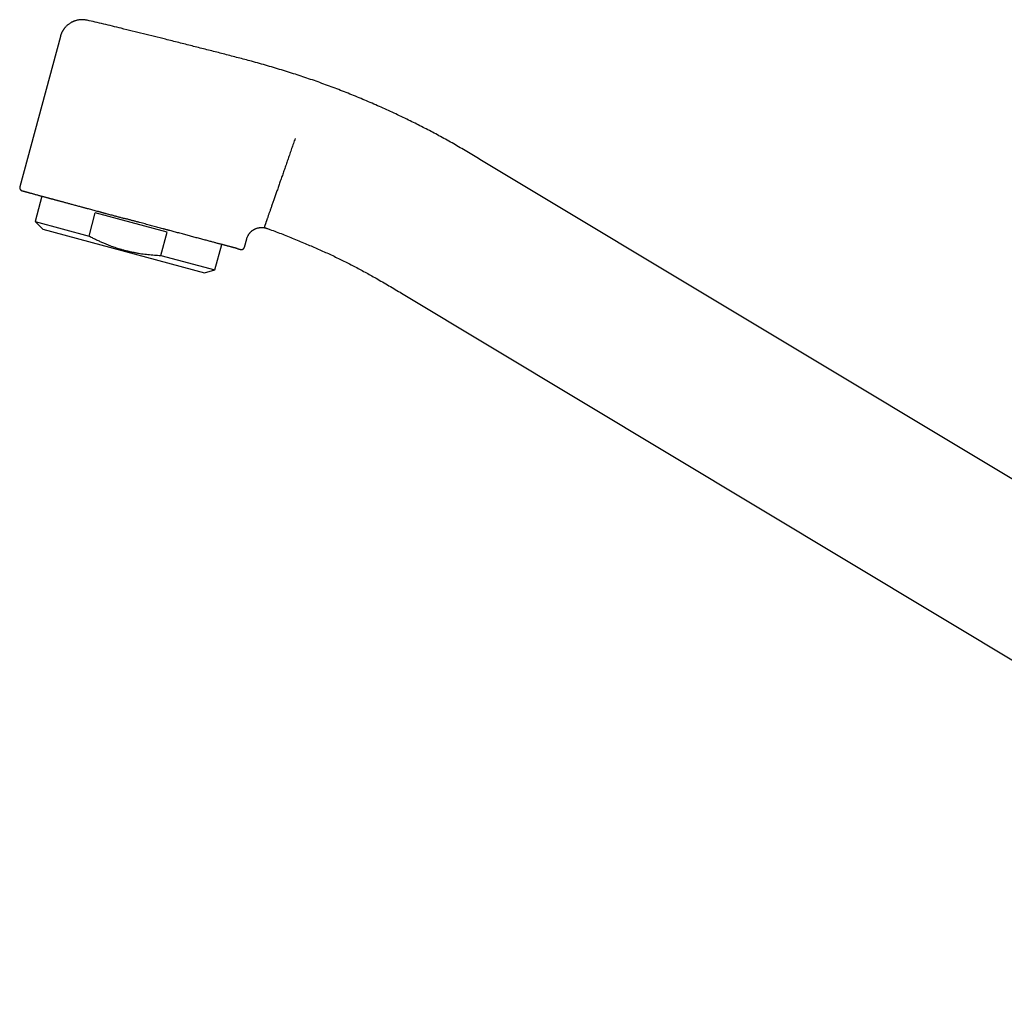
# Model space of a CAD drawing. Header units: millimetres. Extents: x 8 to 757, y 12 to 525.
# Tile 1 of 24: x 27 to 154, y 399 to 525. Entities that reach past the tile are written whole.
import ezdxf

# ---------------------------------------------------------------- set-up
doc = ezdxf.new("R2010")
doc.units = ezdxf.units.MM

msp = doc.modelspace()

# ---------------------------------------------------------------- linework, layer by layer
at = {"color": 7, "linetype": 'Continuous', "lineweight": 30}
for p, q in [((32.26, 523.14), (27.03, 503.75)), ((208.64, 433.84), (86.59, 507.17)), ((29.89, 502.55), (29.01, 499.29)), ((35.96, 497.41), (36.77, 500.41)), ((46.03, 497.91), (36.77, 500.41)), ((29.01, 499.29), (29.99, 498.31)), ((29.01, 499.29), (35.96, 497.41)), ((29.99, 498.31), (50.84, 492.68)), ((45.23, 494.91), (46.03, 497.91)), ((56, 495.96), (56.29, 497.04)), ((52.18, 493.04), (53.07, 496.32)), ((55.07, 495.8), (55.13, 495.78)), ((45.23, 494.91), (52.18, 493.04)), ((50.84, 492.68), (52.18, 493.04)), ((76.28, 490.03), (227.14, 399.39))]:
    msp.add_line(p, q, dxfattribs=at)
for points, knots in [([(35.72, 525.23), (35.67, 525.24), (35.56, 525.27), (35.4, 525.29), (35.24, 525.3), (35.08, 525.31), (34.92, 525.3), (34.77, 525.29), (34.63, 525.27), (34.49, 525.25), (34.36, 525.22), (34.24, 525.18), (34.13, 525.15), (34.04, 525.11), (33.94, 525.08), (33.86, 525.04), (33.78, 525), (33.69, 524.96), (33.59, 524.9), (33.48, 524.83), (33.36, 524.74), (33.23, 524.64), (33.09, 524.53), (32.98, 524.42), (32.89, 524.32), (32.82, 524.24), (32.76, 524.17), (32.72, 524.1), (32.68, 524.05), (32.65, 524.01), (32.62, 523.97), (32.6, 523.93), (32.58, 523.9), (32.56, 523.87), (32.55, 523.84), (32.54, 523.83), (32.53, 523.81), (32.52, 523.79), (32.5, 523.76), (32.48, 523.72), (32.45, 523.67), (32.42, 523.6), (32.39, 523.53), (32.36, 523.45), (32.32, 523.36), (32.29, 523.25), (32.27, 523.18), (32.26, 523.14)], [0, 0, 0, 0, 0.034775, 0.072617, 0.109616, 0.145647, 0.180589, 0.214337, 0.246791, 0.277865, 0.307483, 0.335582, 0.360387, 0.383782, 0.405738, 0.426229, 0.445243, 0.463748, 0.493257, 0.523269, 0.553751, 0.593169, 0.633213, 0.673797, 0.697931, 0.721374, 0.74308, 0.763062, 0.775125, 0.786474, 0.797118, 0.807061, 0.816311, 0.824454, 0.830922, 0.833925, 0.837036, 0.842506, 0.850498, 0.860988, 0.873939, 0.889306, 0.907035, 0.927056, 0.949289, 0.97364, 1, 1, 1, 1]), ([(56.04, 520.17), (55.48, 520.32), (54.34, 520.62), (52.64, 521.06), (50.94, 521.49), (49.24, 521.92), (47.54, 522.35), (45.45, 522.87), (42.97, 523.49), (40.69, 524.05), (38.98, 524.47), (37.86, 524.74), (36.77, 525), (36.06, 525.16), (35.72, 525.23)], [0, 0, 0, 0, 0.083836, 0.167675, 0.251514, 0.335354, 0.419191, 0.503026, 0.643866, 0.784706, 0.840035, 0.895361, 0.950682, 1, 1, 1, 1]), ([(35.72, 525.23), (35.72, 525.23), (35.72, 525.23), (35.72, 525.23), (35.72, 525.23)], [0, 0, 0, 0, 0.859166, 1, 1, 1, 1]), ([(86.59, 507.17), (86.31, 507.34), (85.75, 507.68), (84.9, 508.18), (84.06, 508.68), (83.2, 509.17), (82.35, 509.65), (81.51, 510.12), (80.68, 510.57), (79.86, 511), (79.04, 511.43), (78.22, 511.84), (77.36, 512.27), (76.46, 512.71), (75.53, 513.15), (74.59, 513.58), (73.65, 514.01), (72.7, 514.42), (71.76, 514.83), (70.8, 515.23), (69.85, 515.62), (68.89, 516.01), (67.93, 516.38), (66.96, 516.74), (65.99, 517.1), (65.02, 517.45), (64.04, 517.78), (63.07, 518.11), (62.07, 518.43), (61.05, 518.75), (60.01, 519.06), (58.98, 519.36), (57.94, 519.66), (56.96, 519.93), (56.32, 520.1), (56.04, 520.17)], [0, 0, 0, 0, 0.029444, 0.05889, 0.088337, 0.117785, 0.147231, 0.176676, 0.204437, 0.232197, 0.259956, 0.287716, 0.315476, 0.346459, 0.377444, 0.40843, 0.439418, 0.470406, 0.501395, 0.532385, 0.563373, 0.594361, 0.625347, 0.656332, 0.687315, 0.718297, 0.749279, 0.780261, 0.811244, 0.843703, 0.876164, 0.908627, 0.941089, 0.973551, 1, 1, 1, 1]), ([(62.55, 509.99), (62.51, 509.88), (62.43, 509.67), (62.32, 509.34), (62.21, 509.02), (62.09, 508.68), (61.97, 508.35), (61.86, 508.02), (61.74, 507.69), (61.63, 507.37), (61.53, 507.06), (61.42, 506.75), (61.31, 506.44), (61.2, 506.13), (61.1, 505.83), (60.99, 505.53), (60.89, 505.23), (60.79, 504.94), (60.68, 504.65), (60.58, 504.36), (60.48, 504.07), (60.39, 503.79), (60.29, 503.52), (60.2, 503.24), (60.1, 502.98), (60.01, 502.72), (59.92, 502.46), (59.84, 502.21), (59.75, 501.97), (59.67, 501.73), (59.59, 501.5), (59.51, 501.28), (59.44, 501.07), (59.37, 500.86), (59.3, 500.67), (59.23, 500.48), (59.17, 500.3), (59.11, 500.13), (59.05, 499.96), (59, 499.81), (58.95, 499.66), (58.9, 499.53), (58.86, 499.4), (58.82, 499.28), (58.78, 499.18), (58.75, 499.08), (58.71, 498.99), (58.69, 498.91), (58.66, 498.84), (58.64, 498.77), (58.62, 498.71), (58.6, 498.66), (58.59, 498.62), (58.58, 498.59), (58.57, 498.57), (58.56, 498.55), (58.56, 498.54), (58.56, 498.54)], [0, 0, 0, 0, 0.018128, 0.036461, 0.054996, 0.073727, 0.092651, 0.111761, 0.131052, 0.148889, 0.166867, 0.18498, 0.203224, 0.221591, 0.240076, 0.258188, 0.276398, 0.2947, 0.313087, 0.331552, 0.350089, 0.368689, 0.387344, 0.406048, 0.424792, 0.443569, 0.46237, 0.481187, 0.500012, 0.518837, 0.537654, 0.556455, 0.575231, 0.593975, 0.612678, 0.631334, 0.649933, 0.668468, 0.686933, 0.705319, 0.723621, 0.74183, 0.75994, 0.777586, 0.795125, 0.812552, 0.829862, 0.847048, 0.864107, 0.881034, 0.897824, 0.915263, 0.932543, 0.94966, 0.966611, 0.983392, 1, 1, 1, 1]), ([(27.03, 503.75), (27.03, 503.74), (27.02, 503.72), (27.02, 503.69), (27.02, 503.67), (27.02, 503.65), (27.02, 503.62), (27.02, 503.59), (27.03, 503.55), (27.04, 503.51), (27.06, 503.46), (27.09, 503.42), (27.11, 503.38), (27.13, 503.37), (27.15, 503.35), (27.16, 503.34), (27.18, 503.33), (27.19, 503.32), (27.2, 503.31), (27.22, 503.3), (27.23, 503.29), (27.24, 503.29), (27.25, 503.28), (27.26, 503.28), (27.26, 503.28), (27.27, 503.28), (27.28, 503.27), (27.28, 503.27), (27.29, 503.27), (27.3, 503.26), (27.31, 503.26), (27.32, 503.26), (27.33, 503.25), (27.34, 503.25), (27.36, 503.25), (27.38, 503.24), (27.4, 503.23), (27.44, 503.22), (27.48, 503.21), (27.53, 503.2), (27.58, 503.18), (27.63, 503.17), (27.69, 503.15), (27.76, 503.13), (27.83, 503.11), (27.9, 503.09), (27.98, 503.07), (28.08, 503.05), (28.19, 503.02), (28.32, 502.98), (28.46, 502.94), (28.61, 502.9), (28.77, 502.86), (28.94, 502.81), (29.12, 502.76), (29.3, 502.71), (29.49, 502.66), (29.66, 502.61), (29.82, 502.57), (29.99, 502.53), (30.16, 502.48), (30.32, 502.43), (30.49, 502.39), (30.62, 502.35), (30.72, 502.33), (30.78, 502.31), (30.85, 502.29), (30.92, 502.27), (31, 502.25), (31.08, 502.23), (31.18, 502.2), (31.28, 502.18), (31.39, 502.15), (31.51, 502.11), (31.63, 502.08), (31.76, 502.04), (31.91, 502.01), (32.06, 501.96), (32.22, 501.92), (32.39, 501.88), (32.57, 501.83), (32.75, 501.78), (32.94, 501.73), (33.13, 501.68), (33.33, 501.62), (33.53, 501.57), (33.75, 501.51), (33.9, 501.47), (33.98, 501.45)], [0, 0, 0, 0, 0.002441, 0.0044, 0.00583, 0.006984, 0.008227, 0.010504, 0.013036, 0.015691, 0.019771, 0.023933, 0.025928, 0.027717, 0.029326, 0.030791, 0.032596, 0.034284, 0.035852, 0.037992, 0.03989, 0.042357, 0.044644, 0.047225, 0.050111, 0.053303, 0.056802, 0.062925, 0.069813, 0.077467, 0.08495, 0.093047, 0.101758, 0.110926, 0.12003, 0.129026, 0.147945, 0.166375, 0.184315, 0.201767, 0.21873, 0.237131, 0.255125, 0.27311, 0.291094, 0.309079, 0.327063, 0.345047, 0.369773, 0.3945, 0.419226, 0.443952, 0.469127, 0.494304, 0.519483, 0.544661, 0.569836, 0.589616, 0.609383, 0.628796, 0.647702, 0.6661, 0.683952, 0.7013, 0.707977, 0.714576, 0.721238, 0.728469, 0.736481, 0.745131, 0.754421, 0.76435, 0.774917, 0.786124, 0.79797, 0.810455, 0.82358, 0.837343, 0.851746, 0.866788, 0.882469, 0.89879, 0.914313, 0.930374, 0.946972, 0.964109, 0.981785, 1, 1, 1, 1]), ([(33.98, 501.44), (34.07, 501.42), (34.23, 501.38), (34.47, 501.31), (34.71, 501.25), (34.92, 501.19), (35.1, 501.14), (35.25, 501.1), (35.4, 501.06), (35.55, 501.02), (35.75, 500.97), (35.99, 500.9), (36.27, 500.83), (36.56, 500.75), (36.84, 500.67), (37.07, 500.61), (37.27, 500.56), (37.42, 500.52), (37.57, 500.48), (37.72, 500.44), (37.87, 500.4), (38.02, 500.35), (38.22, 500.3), (38.46, 500.24), (38.74, 500.16), (39.06, 500.08), (39.41, 499.98), (39.79, 499.88), (40.18, 499.78), (40.43, 499.71), (40.56, 499.67)], [0, 0, 0, 0, 0.041377, 0.081926, 0.121656, 0.160579, 0.184637, 0.208383, 0.23182, 0.255495, 0.280867, 0.325601, 0.369628, 0.412974, 0.455671, 0.497749, 0.5202, 0.542635, 0.565056, 0.587466, 0.609868, 0.632264, 0.654657, 0.695709, 0.736775, 0.778383, 0.834139, 0.889633, 0.944906, 1, 1, 1, 1]), ([(55.06, 495.8), (55.06, 495.8), (55.03, 495.81), (54.97, 495.82), (54.89, 495.84), (54.8, 495.87), (54.71, 495.89), (54.64, 495.91), (54.58, 495.92), (54.51, 495.94), (54.44, 495.96), (54.37, 495.98), (54.28, 496), (54.19, 496.03), (54.07, 496.06), (53.96, 496.09), (53.84, 496.12), (53.71, 496.15), (53.59, 496.19), (53.46, 496.22), (53.31, 496.26), (53.16, 496.3), (52.98, 496.35), (52.8, 496.39), (52.62, 496.44), (52.42, 496.49), (52.22, 496.55), (52.02, 496.6), (51.8, 496.66), (51.58, 496.72), (51.33, 496.79), (51.06, 496.86), (50.79, 496.93), (50.51, 497.01), (50.22, 497.08), (49.93, 497.16), (49.63, 497.24), (49.34, 497.32), (49.05, 497.39), (48.75, 497.47), (48.45, 497.55), (48.15, 497.64), (47.84, 497.72), (47.54, 497.8), (47.24, 497.88), (46.96, 497.95), (46.68, 498.03), (46.44, 498.09), (46.26, 498.14), (46.13, 498.18), (46, 498.21), (45.87, 498.25), (45.75, 498.28), (45.62, 498.31), (45.42, 498.37), (45.17, 498.43), (44.85, 498.52), (44.53, 498.61), (44.2, 498.69), (43.87, 498.78), (43.53, 498.87), (43.19, 498.97), (42.84, 499.06), (42.48, 499.16), (42.1, 499.26), (41.72, 499.36), (41.34, 499.46), (40.95, 499.57), (40.69, 499.64), (40.56, 499.67)], [0, 0, 0, 0, 0.002144, 0.01884, 0.035245, 0.051362, 0.067195, 0.077411, 0.087509, 0.09749, 0.107355, 0.117672, 0.12854, 0.14293, 0.157133, 0.171157, 0.185008, 0.198691, 0.212212, 0.22558, 0.2388, 0.254286, 0.269857, 0.285522, 0.301294, 0.317184, 0.332914, 0.348777, 0.364783, 0.380241, 0.398671, 0.417168, 0.435744, 0.454413, 0.473188, 0.492081, 0.509973, 0.527802, 0.545577, 0.563309, 0.581006, 0.598678, 0.616335, 0.634331, 0.650138, 0.66587, 0.681536, 0.697142, 0.704132, 0.711112, 0.718083, 0.725045, 0.732, 0.738947, 0.745889, 0.762493, 0.77923, 0.796113, 0.813153, 0.830361, 0.847748, 0.865324, 0.883099, 0.901947, 0.921035, 0.940374, 0.959975, 0.979847, 1, 1, 1, 1]), ([(56.29, 497.04), (56.3, 497.07), (56.33, 497.15), (56.37, 497.27), (56.42, 497.38), (56.48, 497.49), (56.54, 497.59), (56.6, 497.69), (56.67, 497.77), (56.74, 497.85), (56.8, 497.92), (56.87, 497.99), (56.94, 498.05), (57.01, 498.11), (57.08, 498.16), (57.14, 498.2), (57.21, 498.24), (57.29, 498.28), (57.38, 498.33), (57.48, 498.37), (57.59, 498.41), (57.72, 498.45), (57.83, 498.48), (57.92, 498.49), (57.99, 498.5), (58.04, 498.51), (58.09, 498.51), (58.14, 498.51), (58.17, 498.51), (58.2, 498.52), (58.22, 498.52), (58.24, 498.52), (58.26, 498.52), (58.29, 498.51), (58.32, 498.51), (58.36, 498.51), (58.41, 498.51), (58.47, 498.5), (58.54, 498.49), (58.62, 498.48), (58.71, 498.46), (58.81, 498.43), (58.87, 498.41), (58.89, 498.4)], [0, 0, 0, 0, 0.034283, 0.073829, 0.112296, 0.149552, 0.185483, 0.219989, 0.252986, 0.284403, 0.314186, 0.342291, 0.37174, 0.399017, 0.424109, 0.447011, 0.468741, 0.497636, 0.527175, 0.55756, 0.597412, 0.638523, 0.68081, 0.701128, 0.720645, 0.738075, 0.753413, 0.766664, 0.777297, 0.786071, 0.792994, 0.797724, 0.803767, 0.811172, 0.820181, 0.832283, 0.847705, 0.866404, 0.888326, 0.913392, 0.941506, 0.972542, 1, 1, 1, 1]), ([(58.89, 498.4), (59.02, 498.35), (59.43, 498.21), (60.11, 497.96), (60.94, 497.64), (61.76, 497.31), (62.59, 496.98), (63.41, 496.64), (64.2, 496.3), (64.97, 495.97), (65.72, 495.64), (66.46, 495.31), (67.2, 494.97), (67.93, 494.62), (68.66, 494.26), (69.39, 493.9), (70.12, 493.53), (70.84, 493.15), (71.55, 492.76), (72.27, 492.37), (73.02, 491.95), (73.81, 491.49), (74.64, 491.01), (75.46, 490.52), (76.01, 490.2), (76.28, 490.03)], [0, 0, 0, 0, 0.020921, 0.066833, 0.11275, 0.158672, 0.204599, 0.250529, 0.29646, 0.338564, 0.380664, 0.422762, 0.464855, 0.506944, 0.549029, 0.591112, 0.633194, 0.675278, 0.717365, 0.759457, 0.801553, 0.851169, 0.900785, 0.950398, 1, 1, 1, 1]), ([(58.89, 498.4), (58.89, 498.4), (58.89, 498.4), (58.89, 498.4), (58.89, 498.4)], [0, 0, 0, 0, 0.004021, 1, 1, 1, 1]), ([(35.96, 497.41), (36.06, 497.36), (36.3, 497.24), (36.68, 497.04), (37.13, 496.83), (37.59, 496.62), (37.99, 496.45), (38.35, 496.3), (38.66, 496.18), (38.98, 496.07), (39.29, 495.96), (39.6, 495.85), (39.94, 495.75), (40.31, 495.64), (40.71, 495.53), (41.11, 495.44), (41.52, 495.35), (41.92, 495.27), (42.33, 495.2), (42.74, 495.13), (43.15, 495.08), (43.56, 495.03), (43.98, 494.99), (44.39, 494.96), (44.81, 494.93), (45.09, 494.92), (45.23, 494.91)], [0, 0, 0, 0, 0.032291, 0.08366, 0.135041, 0.186419, 0.237786, 0.272207, 0.30663, 0.341051, 0.375159, 0.409268, 0.443375, 0.485984, 0.528606, 0.571234, 0.613858, 0.656467, 0.69928, 0.742103, 0.784926, 0.827741, 0.870802, 0.913869, 0.956938, 1, 1, 1, 1]), ([(55.15, 495.77), (55.16, 495.77), (55.19, 495.76), (55.23, 495.75), (55.26, 495.75), (55.29, 495.74), (55.31, 495.73), (55.34, 495.73), (55.35, 495.72), (55.37, 495.72), (55.38, 495.71), (55.4, 495.71), (55.41, 495.71), (55.43, 495.7), (55.44, 495.7), (55.46, 495.7), (55.47, 495.69), (55.49, 495.69), (55.5, 495.69), (55.51, 495.68), (55.51, 495.68), (55.52, 495.68), (55.53, 495.68), (55.54, 495.68), (55.55, 495.68), (55.56, 495.67), (55.56, 495.67), (55.57, 495.67), (55.58, 495.67), (55.59, 495.67), (55.61, 495.67), (55.62, 495.67), (55.65, 495.67), (55.67, 495.67), (55.69, 495.68), (55.71, 495.68), (55.73, 495.69), (55.75, 495.69), (55.79, 495.71), (55.82, 495.73), (55.85, 495.75), (55.88, 495.77), (55.91, 495.8), (55.94, 495.83), (55.96, 495.87), (55.99, 495.92), (56, 495.95), (56, 495.97)], [0, 0, 0, 0, 0.049526, 0.096249, 0.140172, 0.181296, 0.219622, 0.255153, 0.286093, 0.314549, 0.340522, 0.364012, 0.385019, 0.420167, 0.457366, 0.496701, 0.538174, 0.581785, 0.610651, 0.640383, 0.670653, 0.69909, 0.725235, 0.748691, 0.769952, 0.789032, 0.805947, 0.817334, 0.827508, 0.837303, 0.845321, 0.854028, 0.863509, 0.873838, 0.879341, 0.885219, 0.89162, 0.898659, 0.909021, 0.91954, 0.929978, 0.940289, 0.95043, 0.960999, 0.972914, 0.985996, 1, 1, 1, 1])]:
    msp.add_open_spline(points, degree=3, knots=knots, dxfattribs=at)

doc.saveas('drawing.dxf')
